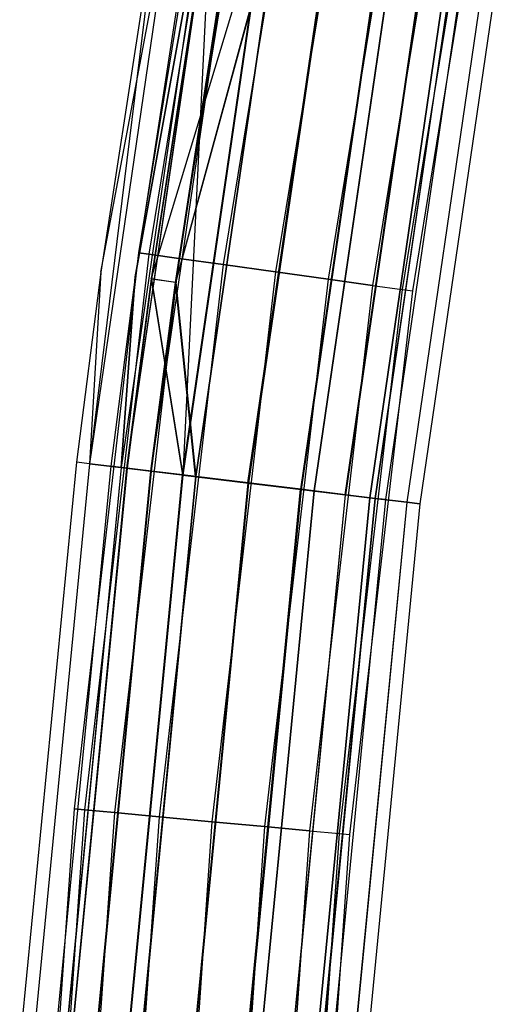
# Model space of a CAD drawing. Extents: x -176 to 176, y -176 to 176.
# Tile 63 of 208: x -175 to -168, y 13 to 28. Entities that reach past the tile are written whole.
import ezdxf

# ---------------------------------------------------------------- set-up
doc = ezdxf.new("R2010")
doc.units = 0
doc.header["$LTSCALE"] = 25.4
doc.layers.get('0').update_dxf_attribs({"linetype": 'CONTINUOUS'})

# ---------------------------------------------------------------- blocks, each defined once
blk = doc.blocks.new('BIURKOWA_B_STL')
at = {"color": 0}
for p, q in [((-172.02, 32.156, 408), (-173.322, 24.177, 408)), ((-172.02, 32.156, 408), (-173.322, 24.177, 408)), ((-172.02, 32.156, 197), (-173.322, 24.177, 197)), ((-172.02, 32.156, 197), (-173.322, 24.177, 197)), ((-171.871, 32.128, 408.765), (-173.171, 24.156, 408.765)), ((-171.871, 32.128, 408.765), (-173.171, 24.156, 408.765)), ((-171.871, 32.128, 407.235), (-173.171, 24.156, 407.235)), ((-171.871, 32.128, 407.235), (-173.171, 24.156, 407.235)), ((-171.871, 32.128, 197.765), (-173.171, 24.156, 197.765)), ((-171.871, 32.128, 197.765), (-173.171, 24.156, 197.765)), ((-171.871, 32.128, 196.235), (-173.171, 24.156, 196.235)), ((-171.871, 32.128, 196.235), (-173.171, 24.156, 196.235)), ((-171.444, 32.049, 409.414), (-172.742, 24.096, 409.414)), ((-171.444, 32.049, 409.414), (-172.742, 24.096, 409.414)), ((-171.444, 32.049, 406.586), (-172.742, 24.096, 406.586)), ((-171.444, 32.049, 406.586), (-172.742, 24.096, 406.586)), ((-171.444, 32.049, 198.414), (-172.742, 24.096, 198.414)), ((-171.444, 32.049, 198.414), (-172.742, 24.096, 198.414)), ((-171.444, 32.049, 195.586), (-172.742, 24.096, 195.586)), ((-171.444, 32.049, 195.586), (-172.742, 24.096, 195.586)), ((-170.807, 31.929, 409.848), (-172.099, 24.007, 409.848)), ((-170.807, 31.929, 409.848), (-172.099, 24.007, 409.848)), ((-170.807, 31.929, 406.152), (-172.099, 24.007, 406.152)), ((-170.807, 31.929, 406.152), (-172.099, 24.007, 406.152)), ((-170.807, 31.929, 198.848), (-172.099, 24.007, 198.848)), ((-170.807, 31.929, 198.848), (-172.099, 24.007, 198.848)), ((-170.807, 31.929, 195.152), (-172.099, 24.007, 195.152)), ((-170.807, 31.929, 195.152), (-172.099, 24.007, 195.152)), ((-170.054, 31.789, 410), (-171.341, 23.901, 410)), ((-170.054, 31.789, 410), (-171.341, 23.901, 410)), ((-170.054, 31.789, 406), (-171.341, 23.901, 406)), ((-170.054, 31.789, 406), (-171.341, 23.901, 406)), ((-170.054, 31.789, 199), (-171.341, 23.901, 199)), ((-170.054, 31.789, 199), (-171.341, 23.901, 199)), ((-170.054, 31.789, 195), (-171.341, 23.901, 195)), ((-170.054, 31.789, 195), (-171.341, 23.901, 195)), ((-169.302, 31.648, 409.848), (-170.583, 23.795, 409.848)), ((-169.302, 31.648, 409.848), (-170.583, 23.795, 409.848)), ((-169.302, 31.648, 406.152), (-170.583, 23.795, 406.152)), ((-169.302, 31.648, 406.152), (-170.583, 23.795, 406.152)), ((-169.302, 31.648, 198.848), (-170.583, 23.795, 198.848)), ((-169.302, 31.648, 198.848), (-170.583, 23.795, 198.848)), ((-169.302, 31.648, 195.152), (-170.583, 23.795, 195.152)), ((-169.302, 31.648, 195.152), (-170.583, 23.795, 195.152)), ((-168.664, 31.529, 409.414), (-169.94, 23.706, 409.414)), ((-168.664, 31.529, 409.414), (-169.94, 23.706, 409.414)), ((-168.664, 31.529, 406.586), (-169.94, 23.706, 406.586)), ((-168.664, 31.529, 406.586), (-169.94, 23.706, 406.586)), ((-168.664, 31.529, 198.414), (-169.94, 23.706, 198.414)), ((-168.664, 31.529, 198.414), (-169.94, 23.706, 198.414)), ((-168.664, 31.529, 195.586), (-169.94, 23.706, 195.586)), ((-168.664, 31.529, 195.586), (-169.94, 23.706, 195.586)), ((-168.238, 31.449, 408.765), (-169.511, 23.646, 408.765)), ((-168.238, 31.449, 408.765), (-169.511, 23.646, 408.765)), ((-168.238, 31.449, 407.235), (-169.511, 23.646, 407.235)), ((-168.238, 31.449, 407.235), (-169.511, 23.646, 407.235)), ((-168.238, 31.449, 197.765), (-169.511, 23.646, 197.765)), ((-168.238, 31.449, 197.765), (-169.511, 23.646, 197.765)), ((-168.238, 31.449, 196.235), (-169.511, 23.646, 196.235)), ((-168.238, 31.449, 196.235), (-169.511, 23.646, 196.235)), ((-169.36, 23.625, 408), (-168.088, 31.421, 408)), ((-169.36, 23.625, 408), (-168.088, 31.421, 408)), ((-169.36, 23.625, 197), (-168.088, 31.421, 197)), ((-169.36, 23.625, 197), (-168.088, 31.421, 197)), ((-172.808, 29.515, 196.044), (-174.032, 21.131, 196.044)), ((-172.808, 29.515, 196.044), (-174.032, 21.131, 196.044)), ((-172.995, 29.547, 408), (-174.031, 21.131, 408.957)), ((-172.995, 29.547, 408), (-174.031, 21.131, 408.957)), ((-172.807, 29.515, 408.957), (-174.031, 21.131, 408.957)), ((-172.807, 29.515, 408.957), (-174.031, 21.131, 408.957)), ((-172.995, 29.547, 408), (-173.865, 23.897, 408)), ((-172.995, 29.547, 197), (-173.865, 23.897, 197)), ((-172.995, 29.547, 408), (-173.865, 23.897, 408)), ((-172.995, 29.547, 197), (-173.865, 23.897, 197)), ((-173.865, 23.897, 197), (-172.808, 29.515, 196.044)), ((-173.865, 23.897, 197), (-172.808, 29.515, 196.044)), ((-172.352, 29.437, 196.235), (-173.573, 21.076, 196.235)), ((-172.352, 29.437, 196.235), (-173.573, 21.076, 196.235)), ((-172.352, 29.437, 408.765), (-173.573, 21.076, 408.765)), ((-172.352, 29.437, 408.765), (-173.573, 21.076, 408.765)), ((-172.502, 29.462, 197), (-173.37, 23.829, 197)), ((-172.502, 29.462, 408), (-173.37, 23.829, 408)), ((-172.502, 29.462, 197), (-173.37, 23.829, 197)), ((-172.502, 29.462, 408), (-173.37, 23.829, 408)), ((-172.352, 29.437, 196.235), (-173.37, 23.829, 197)), ((-172.352, 29.437, 196.235), (-173.37, 23.829, 197)), ((-173.37, 23.829, 408), (-172.352, 29.437, 408.765)), ((-173.37, 23.829, 408), (-172.352, 29.437, 408.765)), ((-172.274, 29.424, 195.233), (-173.494, 21.066, 195.233)), ((-172.274, 29.424, 195.233), (-173.494, 21.066, 195.233)), ((-172.273, 29.423, 409.768), (-173.494, 21.066, 409.768)), ((-172.273, 29.423, 409.768), (-173.494, 21.066, 409.768)), ((-171.925, 29.364, 195.587), (-173.143, 21.023, 195.587)), ((-171.925, 29.364, 195.587), (-173.143, 21.023, 195.587)), ((-171.925, 29.364, 409.414), (-173.143, 21.023, 409.414)), ((-171.925, 29.364, 409.414), (-173.143, 21.023, 409.414)), ((-172.273, 29.423, 406.232), (-173.14, 23.798, 406.232)), ((-172.273, 29.423, 406.232), (-173.14, 23.798, 406.232)), ((-173.14, 23.798, 406.232), (-171.474, 29.287, 405.69)), ((-173.14, 23.798, 406.232), (-171.474, 29.287, 405.69)), ((-172.268, 29.422, 198.773), (-173.134, 23.797, 198.773)), ((-172.268, 29.422, 198.773), (-173.134, 23.797, 198.773)), ((-172.79, 23.749, 406.586), (-171.925, 29.364, 406.586)), ((-172.79, 23.749, 406.586), (-171.925, 29.364, 406.586)), ((-171.919, 29.363, 198.42), (-172.784, 23.749, 198.42)), ((-171.919, 29.363, 198.42), (-172.784, 23.749, 198.42)), ((-171.475, 29.287, 194.691), (-172.69, 20.968, 194.691)), ((-171.475, 29.287, 194.691), (-172.69, 20.968, 194.691)), ((-171.474, 29.287, 405.69), (-172.688, 20.968, 405.69)), ((-171.474, 29.287, 405.69), (-172.688, 20.968, 405.69)), ((-171.474, 29.287, 410.31), (-172.688, 20.968, 410.31)), ((-171.474, 29.287, 410.31), (-172.688, 20.968, 410.31)), ((-172.268, 29.422, 198.773), (-172.682, 20.967, 199.312)), ((-172.268, 29.422, 198.773), (-172.682, 20.967, 199.312)), ((-171.467, 29.286, 199.312), (-172.682, 20.967, 199.312)), ((-171.467, 29.286, 199.312), (-172.682, 20.967, 199.312)), ((-171.285, 29.255, 406.152), (-172.79, 23.749, 406.586)), ((-171.285, 29.255, 406.152), (-172.79, 23.749, 406.586)), ((-172.784, 23.749, 198.42), (-171.278, 29.253, 198.851)), ((-172.784, 23.749, 198.42), (-171.278, 29.253, 198.851)), ((-171.287, 29.255, 195.153), (-172.5, 20.945, 195.153)), ((-171.287, 29.255, 195.153), (-172.5, 20.945, 195.153)), ((-171.285, 29.255, 409.848), (-172.498, 20.945, 409.848)), ((-171.285, 29.255, 409.848), (-172.498, 20.945, 409.848)), ((-171.285, 29.255, 406.152), (-172.498, 20.945, 406.152)), ((-171.285, 29.255, 406.152), (-172.498, 20.945, 406.152)), ((-171.278, 29.253, 198.851), (-172.492, 20.944, 198.851)), ((-171.278, 29.253, 198.851), (-172.492, 20.944, 198.851)), ((-170.533, 29.126, 194.5), (-171.741, 20.853, 194.5)), ((-170.533, 29.126, 194.5), (-171.741, 20.853, 194.5)), ((-171.741, 20.853, 195), (-170.533, 29.126, 195)), ((-171.741, 20.853, 195), (-170.533, 29.126, 195)), ((-170.531, 29.126, 405.5), (-171.739, 20.853, 405.5)), ((-170.531, 29.126, 405.5), (-171.739, 20.853, 405.5)), ((-170.531, 29.126, 410.5), (-171.739, 20.853, 410.5)), ((-170.531, 29.126, 410.5), (-171.739, 20.853, 410.5)), ((-170.531, 29.126, 410), (-171.739, 20.853, 410)), ((-170.531, 29.126, 410), (-171.739, 20.853, 410)), ((-170.531, 29.126, 406), (-171.739, 20.853, 406)), ((-170.531, 29.126, 406), (-171.739, 20.853, 406)), ((-170.524, 29.125, 199.5), (-171.732, 20.852, 199.5)), ((-170.524, 29.125, 199.5), (-171.732, 20.852, 199.5)), ((-170.524, 29.125, 199), (-171.732, 20.852, 199)), ((-170.524, 29.125, 199), (-171.732, 20.852, 199)), ((-169.779, 28.997, 195.151), (-170.981, 20.761, 195.151)), ((-169.779, 28.997, 195.151), (-170.981, 20.761, 195.151)), ((-170.979, 20.761, 409.848), (-169.776, 28.997, 409.848)), ((-169.776, 28.997, 406.152), (-170.979, 20.761, 406.152)), ((-169.776, 28.997, 406.152), (-170.979, 20.761, 406.152)), ((-170.979, 20.761, 409.848), (-169.776, 28.997, 409.848)), ((-169.771, 28.996, 198.845), (-170.973, 20.76, 198.845)), ((-169.771, 28.996, 198.845), (-170.973, 20.76, 198.845)), ((-169.59, 28.965, 194.689), (-170.791, 20.738, 194.689)), ((-169.59, 28.965, 194.689), (-170.791, 20.738, 194.689)), ((-169.588, 28.965, 405.69), (-170.789, 20.738, 405.69)), ((-169.588, 28.965, 405.69), (-170.789, 20.738, 405.69)), ((-169.588, 28.965, 410.31), (-170.789, 20.738, 410.31)), ((-169.588, 28.965, 410.31), (-170.789, 20.738, 410.31)), ((-169.582, 28.964, 199.307), (-170.783, 20.737, 199.307)), ((-169.582, 28.964, 199.307), (-170.783, 20.737, 199.307)), ((-169.139, 28.888, 195.583), (-170.337, 20.683, 195.583)), ((-169.139, 28.888, 195.583), (-170.337, 20.683, 195.583)), ((-170.335, 20.682, 406.586), (-169.137, 28.888, 406.586)), ((-169.137, 28.888, 409.414), (-170.335, 20.682, 409.414)), ((-170.335, 20.682, 406.586), (-169.137, 28.888, 406.586)), ((-169.137, 28.888, 409.414), (-170.335, 20.682, 409.414)), ((-169.133, 28.887, 198.41), (-170.331, 20.682, 198.41)), ((-169.133, 28.887, 198.41), (-170.331, 20.682, 198.41)), ((-168.79, 28.829, 195.23), (-169.986, 20.64, 195.23)), ((-168.79, 28.829, 195.23), (-169.986, 20.64, 195.23)), ((-168.788, 28.828, 406.232), (-169.984, 20.64, 406.232)), ((-168.788, 28.828, 406.232), (-169.984, 20.64, 406.232)), ((-168.788, 28.828, 409.768), (-169.984, 20.64, 409.768)), ((-168.788, 28.828, 409.768), (-169.984, 20.64, 409.768)), ((-168.784, 28.827, 198.764), (-169.98, 20.639, 198.764)), ((-168.784, 28.827, 198.764), (-169.98, 20.639, 198.764)), ((-168.711, 28.815, 196.231), (-169.906, 20.63, 196.231)), ((-168.711, 28.815, 196.231), (-169.906, 20.63, 196.231)), ((-168.709, 28.815, 408.765), (-169.904, 20.63, 408.765)), ((-168.709, 28.815, 407.235), (-169.904, 20.63, 407.235)), ((-168.709, 28.815, 408.765), (-169.904, 20.63, 408.765)), ((-168.709, 28.815, 407.235), (-169.904, 20.63, 407.235)), ((-169.902, 20.63, 197.761), (-168.707, 28.814, 197.761)), ((-169.902, 20.63, 197.761), (-168.707, 28.814, 197.761)), ((-168.559, 28.789, 196.996), (-169.753, 20.612, 196.996)), ((-168.559, 28.789, 196.996), (-169.753, 20.612, 196.996)), ((-168.559, 28.789, 408), (-169.753, 20.612, 408)), ((-168.559, 28.789, 408), (-169.753, 20.612, 408)), ((-168.255, 28.737, 196.04), (-169.447, 20.575, 196.04)), ((-168.255, 28.737, 196.04), (-169.447, 20.575, 196.04)), ((-168.254, 28.737, 407.043), (-169.446, 20.574, 407.043)), ((-168.254, 28.737, 407.043), (-169.446, 20.574, 407.043)), ((-168.254, 28.737, 408.957), (-169.446, 20.574, 408.957)), ((-168.254, 28.737, 408.957), (-169.446, 20.574, 408.957)), ((-168.252, 28.737, 197.952), (-169.444, 20.574, 197.952)), ((-168.252, 28.737, 197.952), (-169.444, 20.574, 197.952)), ((-168.066, 28.705, 408), (-169.257, 20.552, 408)), ((-168.066, 28.705, 408), (-169.257, 20.552, 408)), ((-168.066, 28.705, 196.996), (-169.257, 20.552, 196.996)), ((-168.066, 28.705, 196.996), (-169.257, 20.552, 196.996)), ((-173.322, 24.177, 408), (-174.253, 16.147, 408)), ((-173.322, 24.177, 408), (-174.253, 16.147, 408)), ((-173.322, 24.177, 197), (-174.253, 16.147, 197)), ((-173.322, 24.177, 197), (-174.253, 16.147, 197)), ((-173.322, 24.177, 408), (-173.171, 24.156, 408.765)), ((-173.322, 24.177, 408), (-173.171, 24.156, 408.765)), ((-173.171, 24.156, 407.235), (-173.322, 24.177, 408)), ((-173.171, 24.156, 407.235), (-173.322, 24.177, 408)), ((-173.322, 24.177, 197), (-173.171, 24.156, 197.765)), ((-173.322, 24.177, 197), (-173.171, 24.156, 197.765)), ((-173.171, 24.156, 196.235), (-173.322, 24.177, 197)), ((-173.171, 24.156, 196.235), (-173.322, 24.177, 197)), ((-173.171, 24.156, 408.765), (-174.102, 16.133, 408.765)), ((-173.171, 24.156, 408.765), (-174.102, 16.133, 408.765)), ((-173.171, 24.156, 407.235), (-174.102, 16.133, 407.235)), ((-173.171, 24.156, 407.235), (-174.102, 16.133, 407.235)), ((-173.171, 24.156, 197.765), (-174.102, 16.133, 197.765)), ((-173.171, 24.156, 197.765), (-174.102, 16.133, 197.765)), ((-173.171, 24.156, 196.235), (-174.102, 16.133, 196.235)), ((-173.171, 24.156, 196.235), (-174.102, 16.133, 196.235)), ((-172.742, 24.096, 409.414), (-173.67, 16.093, 409.414)), ((-172.742, 24.096, 409.414), (-173.67, 16.093, 409.414)), ((-172.742, 24.096, 406.586), (-173.67, 16.093, 406.586)), ((-172.742, 24.096, 406.586), (-173.67, 16.093, 406.586)), ((-172.742, 24.096, 198.414), (-173.67, 16.093, 198.414)), ((-172.742, 24.096, 198.414), (-173.67, 16.093, 198.414)), ((-172.742, 24.096, 195.586), (-173.67, 16.093, 195.586)), ((-172.742, 24.096, 195.586), (-173.67, 16.093, 195.586)), ((-173.171, 24.156, 408.765), (-172.742, 24.096, 409.414)), ((-173.171, 24.156, 408.765), (-172.742, 24.096, 409.414)), ((-172.742, 24.096, 406.586), (-173.171, 24.156, 407.235)), ((-172.742, 24.096, 406.586), (-173.171, 24.156, 407.235)), ((-173.171, 24.156, 197.765), (-172.742, 24.096, 198.414)), ((-173.171, 24.156, 197.765), (-172.742, 24.096, 198.414)), ((-172.742, 24.096, 195.586), (-173.171, 24.156, 196.235)), ((-172.742, 24.096, 195.586), (-173.171, 24.156, 196.235)), ((-172.742, 24.096, 409.414), (-172.099, 24.007, 409.848)), ((-172.742, 24.096, 409.414), (-172.099, 24.007, 409.848)), ((-172.099, 24.007, 406.152), (-172.742, 24.096, 406.586)), ((-172.099, 24.007, 406.152), (-172.742, 24.096, 406.586)), ((-172.742, 24.096, 198.414), (-172.099, 24.007, 198.848)), ((-172.742, 24.096, 198.414), (-172.099, 24.007, 198.848)), ((-172.099, 24.007, 195.152), (-172.742, 24.096, 195.586)), ((-172.099, 24.007, 195.152), (-172.742, 24.096, 195.586)), ((-173.865, 23.897, 408), (-174.22, 21.154, 408)), ((-173.865, 23.897, 197), (-174.22, 21.154, 197)), ((-173.865, 23.897, 408), (-174.22, 21.154, 408)), ((-173.865, 23.897, 197), (-174.22, 21.154, 197)), ((-173.865, 23.897, 197), (-174.032, 21.131, 196.044)), ((-173.865, 23.897, 197), (-174.032, 21.131, 196.044)), ((-173.865, 23.897, 408), (-174.031, 21.131, 408.957)), ((-173.865, 23.897, 408), (-174.031, 21.131, 408.957)), ((-173.865, 23.897, 197), (-173.865, 23.897, 408)), ((-173.865, 23.897, 197), (-173.865, 23.897, 408)), ((-172.099, 24.007, 409.848), (-173.024, 16.033, 409.848)), ((-172.099, 24.007, 409.848), (-173.024, 16.033, 409.848)), ((-172.099, 24.007, 406.152), (-173.024, 16.033, 406.152)), ((-172.099, 24.007, 406.152), (-173.024, 16.033, 406.152)), ((-172.099, 24.007, 198.848), (-173.024, 16.033, 198.848)), ((-172.099, 24.007, 198.848), (-173.024, 16.033, 198.848)), ((-172.099, 24.007, 195.152), (-173.024, 16.033, 195.152)), ((-172.099, 24.007, 195.152), (-173.024, 16.033, 195.152)), ((-171.341, 23.901, 410), (-172.262, 15.962, 410)), ((-171.341, 23.901, 410), (-172.262, 15.962, 410)), ((-171.341, 23.901, 406), (-172.262, 15.962, 406)), ((-171.341, 23.901, 406), (-172.262, 15.962, 406)), ((-171.341, 23.901, 199), (-172.262, 15.962, 199)), ((-171.341, 23.901, 199), (-172.262, 15.962, 199)), ((-171.341, 23.901, 195), (-172.262, 15.962, 195)), ((-171.341, 23.901, 195), (-172.262, 15.962, 195)), ((-172.099, 24.007, 409.848), (-171.341, 23.901, 410)), ((-172.099, 24.007, 409.848), (-171.341, 23.901, 410)), ((-171.341, 23.901, 406), (-172.099, 24.007, 406.152)), ((-171.341, 23.901, 406), (-172.099, 24.007, 406.152)), ((-172.099, 24.007, 198.848), (-171.341, 23.901, 199)), ((-172.099, 24.007, 198.848), (-171.341, 23.901, 199)), ((-171.341, 23.901, 195), (-172.099, 24.007, 195.152)), ((-171.341, 23.901, 195), (-172.099, 24.007, 195.152)), ((-171.341, 23.901, 410), (-170.583, 23.795, 409.848)), ((-171.341, 23.901, 410), (-170.583, 23.795, 409.848)), ((-170.583, 23.795, 406.152), (-171.341, 23.901, 406)), ((-170.583, 23.795, 406.152), (-171.341, 23.901, 406)), ((-171.341, 23.901, 199), (-170.583, 23.795, 198.848)), ((-171.341, 23.901, 199), (-170.583, 23.795, 198.848)), ((-170.583, 23.795, 195.152), (-171.341, 23.901, 195)), ((-170.583, 23.795, 195.152), (-171.341, 23.901, 195)), ((-173.37, 23.829, 197), (-173.724, 21.094, 197)), ((-173.37, 23.829, 408), (-173.724, 21.094, 408)), ((-173.37, 23.829, 197), (-173.724, 21.094, 197)), ((-173.37, 23.829, 408), (-173.724, 21.094, 408)), ((-173.573, 21.076, 196.235), (-173.37, 23.829, 197)), ((-173.573, 21.076, 196.235), (-173.37, 23.829, 197)), ((-173.37, 23.829, 408), (-173.573, 21.076, 408.765)), ((-173.37, 23.829, 408), (-173.573, 21.076, 408.765)), ((-173.14, 23.798, 406.232), (-173.494, 21.066, 406.232)), ((-173.14, 23.798, 406.232), (-173.494, 21.066, 406.232)), ((-173.134, 23.797, 198.773), (-173.488, 21.065, 198.773)), ((-173.134, 23.797, 198.773), (-173.488, 21.065, 198.773)), ((-173.37, 23.829, 408), (-173.37, 23.829, 197)), ((-173.37, 23.829, 408), (-173.37, 23.829, 197)), ((-173.143, 21.023, 406.586), (-172.79, 23.749, 406.586)), ((-173.143, 21.023, 406.586), (-172.79, 23.749, 406.586)), ((-172.79, 23.749, 406.586), (-173.14, 23.798, 406.232)), ((-172.79, 23.749, 406.586), (-173.14, 23.798, 406.232)), ((-173.14, 23.798, 406.232), (-172.688, 20.968, 405.69)), ((-173.14, 23.798, 406.232), (-172.688, 20.968, 405.69)), ((-172.784, 23.749, 198.42), (-173.137, 21.023, 198.42)), ((-172.784, 23.749, 198.42), (-173.137, 21.023, 198.42)), ((-173.134, 23.797, 198.773), (-172.682, 20.967, 199.312)), ((-173.134, 23.797, 198.773), (-172.682, 20.967, 199.312)), ((-172.784, 23.749, 198.42), (-173.134, 23.797, 198.773)), ((-172.784, 23.749, 198.42), (-173.134, 23.797, 198.773)), ((-172.498, 20.945, 406.152), (-172.79, 23.749, 406.586)), ((-172.498, 20.945, 406.152), (-172.79, 23.749, 406.586)), ((-172.784, 23.749, 198.42), (-172.492, 20.944, 198.851)), ((-172.784, 23.749, 198.42), (-172.492, 20.944, 198.851)), ((-170.583, 23.795, 409.848), (-171.5, 15.892, 409.848)), ((-170.583, 23.795, 409.848), (-171.5, 15.892, 409.848)), ((-170.583, 23.795, 406.152), (-171.5, 15.892, 406.152)), ((-170.583, 23.795, 406.152), (-171.5, 15.892, 406.152)), ((-170.583, 23.795, 198.848), (-171.5, 15.892, 198.848)), ((-170.583, 23.795, 198.848), (-171.5, 15.892, 198.848)), ((-170.583, 23.795, 195.152), (-171.5, 15.892, 195.152)), ((-170.583, 23.795, 195.152), (-171.5, 15.892, 195.152)), ((-170.583, 23.795, 409.848), (-169.94, 23.706, 409.414)), ((-170.583, 23.795, 409.848), (-169.94, 23.706, 409.414)), ((-169.94, 23.706, 406.586), (-170.583, 23.795, 406.152)), ((-169.94, 23.706, 406.586), (-170.583, 23.795, 406.152)), ((-170.583, 23.795, 198.848), (-169.94, 23.706, 198.414)), ((-170.583, 23.795, 198.848), (-169.94, 23.706, 198.414)), ((-169.94, 23.706, 195.586), (-170.583, 23.795, 195.152)), ((-169.94, 23.706, 195.586), (-170.583, 23.795, 195.152)), ((-169.94, 23.706, 409.414), (-170.854, 15.832, 409.414)), ((-169.94, 23.706, 409.414), (-170.854, 15.832, 409.414)), ((-169.94, 23.706, 406.586), (-170.854, 15.832, 406.586)), ((-169.94, 23.706, 406.586), (-170.854, 15.832, 406.586)), ((-169.94, 23.706, 198.414), (-170.854, 15.832, 198.414)), ((-169.94, 23.706, 198.414), (-170.854, 15.832, 198.414)), ((-169.94, 23.706, 195.586), (-170.854, 15.832, 195.586)), ((-169.94, 23.706, 195.586), (-170.854, 15.832, 195.586)), ((-169.511, 23.646, 408.765), (-170.422, 15.792, 408.765)), ((-169.511, 23.646, 408.765), (-170.422, 15.792, 408.765)), ((-169.511, 23.646, 407.235), (-170.422, 15.792, 407.235)), ((-169.511, 23.646, 407.235), (-170.422, 15.792, 407.235)), ((-169.511, 23.646, 197.765), (-170.422, 15.792, 197.765)), ((-169.511, 23.646, 197.765), (-170.422, 15.792, 197.765)), ((-169.511, 23.646, 196.235), (-170.422, 15.792, 196.235)), ((-169.511, 23.646, 196.235), (-170.422, 15.792, 196.235)), ((-170.271, 15.778, 408), (-169.36, 23.625, 408)), ((-170.271, 15.778, 408), (-169.36, 23.625, 408)), ((-170.271, 15.778, 197), (-169.36, 23.625, 197)), ((-170.271, 15.778, 197), (-169.36, 23.625, 197)), ((-169.94, 23.706, 409.414), (-169.511, 23.646, 408.765)), ((-169.94, 23.706, 409.414), (-169.511, 23.646, 408.765)), ((-169.94, 23.706, 406.586), (-169.511, 23.646, 407.235)), ((-169.94, 23.706, 406.586), (-169.511, 23.646, 407.235)), ((-169.94, 23.706, 198.414), (-169.511, 23.646, 197.765)), ((-169.94, 23.706, 198.414), (-169.511, 23.646, 197.765)), ((-169.94, 23.706, 195.586), (-169.511, 23.646, 196.235)), ((-169.94, 23.706, 195.586), (-169.511, 23.646, 196.235)), ((-169.511, 23.646, 408.765), (-169.36, 23.625, 408)), ((-169.511, 23.646, 408.765), (-169.36, 23.625, 408)), ((-169.511, 23.646, 407.235), (-169.36, 23.625, 408)), ((-169.511, 23.646, 407.235), (-169.36, 23.625, 408)), ((-169.511, 23.646, 197.765), (-169.36, 23.625, 197)), ((-169.511, 23.646, 197.765), (-169.36, 23.625, 197)), ((-169.511, 23.646, 196.235), (-169.36, 23.625, 197)), ((-169.511, 23.646, 196.235), (-169.36, 23.625, 197)), ((-174.22, 21.154, 408), (-175.039, 12.712, 408)), ((-174.22, 21.154, 197), (-175.039, 12.712, 197)), ((-174.22, 21.154, 408), (-175.039, 12.712, 408)), ((-174.22, 21.154, 197), (-175.039, 12.712, 197)), ((-174.031, 21.131, 408.957), (-174.849, 12.699, 408.957)), ((-174.031, 21.131, 408.957), (-174.849, 12.699, 408.957)), ((-174.032, 21.131, 196.044), (-174.849, 12.699, 196.044)), ((-174.032, 21.131, 196.044), (-174.849, 12.699, 196.044)), ((-173.724, 21.094, 197), (-174.54, 12.676, 197)), ((-173.724, 21.094, 408), (-174.54, 12.676, 408)), ((-173.724, 21.094, 197), (-174.54, 12.676, 197)), ((-173.724, 21.094, 408), (-174.54, 12.676, 408)), ((-173.573, 21.076, 196.235), (-174.389, 12.665, 196.235)), ((-173.573, 21.076, 196.235), (-174.389, 12.665, 196.235)), ((-173.573, 21.076, 408.765), (-174.388, 12.665, 408.765)), ((-173.573, 21.076, 408.765), (-174.388, 12.665, 408.765)), ((-173.494, 21.066, 406.232), (-174.309, 12.659, 406.232)), ((-173.494, 21.066, 406.232), (-174.309, 12.659, 406.232)), ((-173.494, 21.066, 409.768), (-174.309, 12.659, 409.768)), ((-173.494, 21.066, 409.768), (-174.309, 12.659, 409.768)), ((-173.494, 21.066, 195.233), (-174.309, 12.659, 195.233)), ((-173.494, 21.066, 195.233), (-174.309, 12.659, 195.233)), ((-173.488, 21.065, 198.773), (-174.303, 12.659, 198.773)), ((-173.488, 21.065, 198.773), (-174.303, 12.659, 198.773)), ((-174.031, 21.131, 408.957), (-174.22, 21.154, 408)), ((-174.031, 21.131, 408.957), (-174.22, 21.154, 408)), ((-174.22, 21.154, 197), (-174.22, 21.154, 408)), ((-174.22, 21.154, 197), (-174.22, 21.154, 408)), ((-174.032, 21.131, 196.044), (-174.22, 21.154, 197)), ((-174.032, 21.131, 196.044), (-174.22, 21.154, 197)), ((-173.494, 21.066, 195.233), (-174.032, 21.131, 196.044)), ((-173.494, 21.066, 195.233), (-174.032, 21.131, 196.044)), ((-174.031, 21.131, 408.957), (-173.494, 21.066, 409.768)), ((-174.031, 21.131, 408.957), (-173.494, 21.066, 409.768)), ((-173.573, 21.076, 196.235), (-173.724, 21.094, 197)), ((-173.573, 21.076, 196.235), (-173.724, 21.094, 197)), ((-173.724, 21.094, 408), (-173.724, 21.094, 197)), ((-173.724, 21.094, 408), (-173.724, 21.094, 197)), ((-173.724, 21.094, 408), (-173.573, 21.076, 408.765)), ((-173.724, 21.094, 408), (-173.573, 21.076, 408.765)), ((-173.143, 21.023, 195.587), (-173.573, 21.076, 196.235)), ((-173.143, 21.023, 195.587), (-173.573, 21.076, 196.235)), ((-173.573, 21.076, 408.765), (-173.143, 21.023, 409.414)), ((-173.573, 21.076, 408.765), (-173.143, 21.023, 409.414)), ((-173.143, 21.023, 406.586), (-173.494, 21.066, 406.232)), ((-173.143, 21.023, 406.586), (-173.494, 21.066, 406.232)), ((-172.688, 20.968, 405.69), (-173.494, 21.066, 406.232)), ((-173.494, 21.066, 409.768), (-172.688, 20.968, 410.31)), ((-172.688, 20.968, 405.69), (-173.494, 21.066, 406.232)), ((-173.494, 21.066, 409.768), (-172.688, 20.968, 410.31)), ((-172.69, 20.968, 194.691), (-173.494, 21.066, 195.233)), ((-172.69, 20.968, 194.691), (-173.494, 21.066, 195.233)), ((-172.682, 20.967, 199.312), (-173.488, 21.065, 198.773)), ((-172.682, 20.967, 199.312), (-173.488, 21.065, 198.773)), ((-173.137, 21.023, 198.42), (-173.488, 21.065, 198.773)), ((-173.137, 21.023, 198.42), (-173.488, 21.065, 198.773)), ((-173.143, 21.023, 195.587), (-173.957, 12.634, 195.587)), ((-173.143, 21.023, 195.587), (-173.957, 12.634, 195.587)), ((-173.956, 12.634, 406.586), (-173.143, 21.023, 406.586)), ((-173.143, 21.023, 409.414), (-173.956, 12.634, 409.414)), ((-173.143, 21.023, 409.414), (-173.956, 12.634, 409.414)), ((-173.956, 12.634, 406.586), (-173.143, 21.023, 406.586)), ((-173.137, 21.023, 198.42), (-173.951, 12.633, 198.42)), ((-173.137, 21.023, 198.42), (-173.951, 12.633, 198.42)), ((-172.69, 20.968, 194.691), (-173.501, 12.601, 194.691)), ((-172.69, 20.968, 194.691), (-173.501, 12.601, 194.691)), ((-172.688, 20.968, 405.69), (-173.5, 12.601, 405.69)), ((-172.688, 20.968, 405.69), (-173.5, 12.601, 405.69)), ((-172.688, 20.968, 410.31), (-173.5, 12.601, 410.31)), ((-172.688, 20.968, 410.31), (-173.5, 12.601, 410.31)), ((-172.682, 20.967, 199.312), (-173.493, 12.6, 199.312)), ((-172.682, 20.967, 199.312), (-173.493, 12.6, 199.312)), ((-172.5, 20.945, 195.153), (-173.31, 12.587, 195.153)), ((-172.5, 20.945, 195.153), (-173.31, 12.587, 195.153)), ((-172.498, 20.945, 409.848), (-173.309, 12.587, 409.848)), ((-172.498, 20.945, 409.848), (-173.309, 12.587, 409.848)), ((-172.498, 20.945, 406.152), (-173.309, 12.587, 406.152)), ((-172.498, 20.945, 406.152), (-173.309, 12.587, 406.152)), ((-172.492, 20.944, 198.851), (-173.302, 12.586, 198.851)), ((-172.492, 20.944, 198.851), (-173.302, 12.586, 198.851)), ((-172.5, 20.945, 195.153), (-173.143, 21.023, 195.587)), ((-172.5, 20.945, 195.153), (-173.143, 21.023, 195.587)), ((-173.143, 21.023, 409.414), (-172.498, 20.945, 409.848)), ((-173.143, 21.023, 409.414), (-172.498, 20.945, 409.848)), ((-172.498, 20.945, 406.152), (-173.143, 21.023, 406.586)), ((-172.498, 20.945, 406.152), (-173.143, 21.023, 406.586)), ((-173.137, 21.023, 198.42), (-172.492, 20.944, 198.851)), ((-173.137, 21.023, 198.42), (-172.492, 20.944, 198.851)), ((-171.741, 20.853, 194.5), (-172.69, 20.968, 194.691)), ((-171.741, 20.853, 194.5), (-172.69, 20.968, 194.691)), ((-171.739, 20.853, 405.5), (-172.688, 20.968, 405.69)), ((-172.688, 20.968, 410.31), (-171.739, 20.853, 410.5)), ((-171.739, 20.853, 405.5), (-172.688, 20.968, 405.69)), ((-172.688, 20.968, 410.31), (-171.739, 20.853, 410.5)), ((-172.682, 20.967, 199.312), (-171.732, 20.852, 199.5)), ((-172.682, 20.967, 199.312), (-171.732, 20.852, 199.5)), ((-171.741, 20.853, 195), (-172.5, 20.945, 195.153)), ((-171.741, 20.853, 195), (-172.5, 20.945, 195.153)), ((-172.498, 20.945, 409.848), (-171.739, 20.853, 410)), ((-172.498, 20.945, 409.848), (-171.739, 20.853, 410)), ((-171.739, 20.853, 406), (-172.498, 20.945, 406.152)), ((-171.739, 20.853, 406), (-172.498, 20.945, 406.152)), ((-172.492, 20.944, 198.851), (-171.732, 20.852, 199)), ((-172.492, 20.944, 198.851), (-171.732, 20.852, 199)), ((-171.741, 20.853, 194.5), (-172.548, 12.531, 194.5)), ((-171.741, 20.853, 194.5), (-172.548, 12.531, 194.5)), ((-171.741, 20.853, 195), (-172.548, 12.531, 195)), ((-171.741, 20.853, 195), (-172.548, 12.531, 195)), ((-171.739, 20.853, 405.5), (-172.546, 12.531, 405.5)), ((-171.739, 20.853, 405.5), (-172.546, 12.531, 405.5)), ((-171.739, 20.853, 410.5), (-172.546, 12.531, 410.5)), ((-171.739, 20.853, 410.5), (-172.546, 12.531, 410.5)), ((-172.546, 12.531, 410), (-171.739, 20.853, 410)), ((-171.739, 20.853, 406), (-172.546, 12.531, 406)), ((-171.739, 20.853, 406), (-172.546, 12.531, 406)), ((-172.546, 12.531, 410), (-171.739, 20.853, 410)), ((-171.732, 20.852, 199.5), (-172.539, 12.531, 199.5)), ((-171.732, 20.852, 199.5), (-172.539, 12.531, 199.5)), ((-171.732, 20.852, 199), (-172.539, 12.531, 199)), ((-171.732, 20.852, 199), (-172.539, 12.531, 199)), ((-171.785, 12.476, 195.151), (-170.981, 20.761, 195.151)), ((-171.785, 12.476, 195.151), (-170.981, 20.761, 195.151)), ((-170.979, 20.761, 406.152), (-171.782, 12.476, 406.152)), ((-170.979, 20.761, 409.848), (-171.782, 12.476, 409.848)), ((-170.979, 20.761, 406.152), (-171.782, 12.476, 406.152)), ((-170.979, 20.761, 409.848), (-171.782, 12.476, 409.848)), ((-170.973, 20.76, 198.845), (-171.777, 12.475, 198.845)), ((-170.973, 20.76, 198.845), (-171.777, 12.475, 198.845)), ((-170.791, 20.738, 194.689), (-171.741, 20.853, 194.5)), ((-170.791, 20.738, 194.689), (-171.741, 20.853, 194.5)), ((-171.741, 20.853, 195), (-170.981, 20.761, 195.151)), ((-171.741, 20.853, 195), (-170.981, 20.761, 195.151)), ((-170.789, 20.738, 405.69), (-171.739, 20.853, 405.5)), ((-171.739, 20.853, 410.5), (-170.789, 20.738, 410.31)), ((-170.789, 20.738, 405.69), (-171.739, 20.853, 405.5)), ((-171.739, 20.853, 410.5), (-170.789, 20.738, 410.31)), ((-170.979, 20.761, 409.848), (-171.739, 20.853, 410)), ((-170.979, 20.761, 406.152), (-171.739, 20.853, 406)), ((-170.979, 20.761, 406.152), (-171.739, 20.853, 406)), ((-170.979, 20.761, 409.848), (-171.739, 20.853, 410)), ((-171.732, 20.852, 199.5), (-170.783, 20.737, 199.307)), ((-171.732, 20.852, 199.5), (-170.783, 20.737, 199.307)), ((-171.732, 20.852, 199), (-170.973, 20.76, 198.845)), ((-171.732, 20.852, 199), (-170.973, 20.76, 198.845)), ((-170.337, 20.683, 195.583), (-170.981, 20.761, 195.151)), ((-170.337, 20.683, 195.583), (-170.981, 20.761, 195.151)), ((-170.335, 20.682, 406.586), (-170.979, 20.761, 406.152)), ((-170.335, 20.682, 406.586), (-170.979, 20.761, 406.152)), ((-170.979, 20.761, 409.848), (-170.335, 20.682, 409.414)), ((-170.979, 20.761, 409.848), (-170.335, 20.682, 409.414)), ((-170.973, 20.76, 198.845), (-170.331, 20.682, 198.41)), ((-170.973, 20.76, 198.845), (-170.331, 20.682, 198.41)), ((-170.791, 20.738, 194.689), (-171.594, 12.462, 194.689)), ((-170.791, 20.738, 194.689), (-171.594, 12.462, 194.689)), ((-170.789, 20.738, 405.69), (-171.591, 12.462, 405.69)), ((-170.789, 20.738, 405.69), (-171.591, 12.462, 405.69)), ((-170.789, 20.738, 410.31), (-171.591, 12.462, 410.31)), ((-170.789, 20.738, 410.31), (-171.591, 12.462, 410.31)), ((-170.783, 20.737, 199.307), (-171.586, 12.462, 199.307)), ((-170.783, 20.737, 199.307), (-171.586, 12.462, 199.307)), ((-170.337, 20.683, 195.583), (-171.137, 12.429, 195.583)), ((-170.337, 20.683, 195.583), (-171.137, 12.429, 195.583)), ((-170.335, 20.682, 406.586), (-171.135, 12.429, 406.586)), ((-170.335, 20.682, 406.586), (-171.135, 12.429, 406.586)), ((-170.335, 20.682, 409.414), (-171.135, 12.429, 409.414)), ((-170.335, 20.682, 409.414), (-171.135, 12.429, 409.414)), ((-171.131, 12.428, 198.41), (-170.331, 20.682, 198.41)), ((-171.131, 12.428, 198.41), (-170.331, 20.682, 198.41)), ((-169.986, 20.64, 195.23), (-170.791, 20.738, 194.689)), ((-169.986, 20.64, 195.23), (-170.791, 20.738, 194.689)), ((-169.984, 20.64, 406.232), (-170.789, 20.738, 405.69)), ((-170.789, 20.738, 410.31), (-169.984, 20.64, 409.768)), ((-169.984, 20.64, 406.232), (-170.789, 20.738, 405.69)), ((-170.789, 20.738, 410.31), (-169.984, 20.64, 409.768)), ((-169.986, 20.64, 195.23), (-170.785, 12.403, 195.23)), ((-169.986, 20.64, 195.23), (-170.785, 12.403, 195.23)), ((-170.783, 20.737, 199.307), (-169.98, 20.639, 198.764)), ((-170.783, 20.737, 199.307), (-169.98, 20.639, 198.764)), ((-169.984, 20.64, 406.232), (-170.782, 12.403, 406.232)), ((-169.984, 20.64, 406.232), (-170.782, 12.403, 406.232)), ((-169.984, 20.64, 409.768), (-170.782, 12.403, 409.768)), ((-169.984, 20.64, 409.768), (-170.782, 12.403, 409.768)), ((-169.98, 20.639, 198.764), (-170.778, 12.403, 198.764)), ((-169.98, 20.639, 198.764), (-170.778, 12.403, 198.764)), ((-169.906, 20.63, 196.231), (-170.704, 12.397, 196.231)), ((-169.906, 20.63, 196.231), (-170.704, 12.397, 196.231)), ((-170.703, 12.397, 407.235), (-169.904, 20.63, 407.235)), ((-169.904, 20.63, 408.765), (-170.703, 12.397, 408.765)), ((-169.904, 20.63, 408.765), (-170.703, 12.397, 408.765)), ((-170.703, 12.397, 407.235), (-169.904, 20.63, 407.235)), ((-169.902, 20.63, 197.761), (-170.701, 12.397, 197.761)), ((-169.902, 20.63, 197.761), (-170.701, 12.397, 197.761)), ((-169.906, 20.63, 196.231), (-170.337, 20.683, 195.583)), ((-169.906, 20.63, 196.231), (-170.337, 20.683, 195.583)), ((-170.335, 20.682, 406.586), (-169.904, 20.63, 407.235)), ((-170.335, 20.682, 409.414), (-169.904, 20.63, 408.765)), ((-170.335, 20.682, 409.414), (-169.904, 20.63, 408.765)), ((-170.335, 20.682, 406.586), (-169.904, 20.63, 407.235)), ((-169.902, 20.63, 197.761), (-170.331, 20.682, 198.41)), ((-169.902, 20.63, 197.761), (-170.331, 20.682, 198.41)), ((-169.447, 20.575, 196.04), (-169.986, 20.64, 195.23)), ((-169.447, 20.575, 196.04), (-169.986, 20.64, 195.23)), ((-169.446, 20.574, 407.043), (-169.984, 20.64, 406.232)), ((-169.984, 20.64, 409.768), (-169.446, 20.574, 408.957)), ((-169.446, 20.574, 407.043), (-169.984, 20.64, 406.232)), ((-169.984, 20.64, 409.768), (-169.446, 20.574, 408.957)), ((-169.98, 20.639, 198.764), (-169.444, 20.574, 197.952)), ((-169.98, 20.639, 198.764), (-169.444, 20.574, 197.952)), ((-169.753, 20.612, 196.996), (-169.906, 20.63, 196.231)), ((-169.753, 20.612, 196.996), (-169.906, 20.63, 196.231)), ((-169.904, 20.63, 408.765), (-169.753, 20.612, 408)), ((-169.904, 20.63, 408.765), (-169.753, 20.612, 408)), ((-169.753, 20.612, 408), (-169.904, 20.63, 407.235)), ((-169.753, 20.612, 408), (-169.904, 20.63, 407.235)), ((-169.902, 20.63, 197.761), (-169.753, 20.612, 196.996)), ((-169.902, 20.63, 197.761), (-169.753, 20.612, 196.996)), ((-169.753, 20.612, 196.996), (-170.551, 12.386, 196.996)), ((-169.753, 20.612, 196.996), (-170.551, 12.386, 196.996)), ((-169.753, 20.612, 408), (-170.551, 12.386, 408)), ((-169.753, 20.612, 408), (-170.551, 12.386, 408)), ((-169.447, 20.575, 196.04), (-170.243, 12.364, 196.04)), ((-169.447, 20.575, 196.04), (-170.243, 12.364, 196.04)), ((-169.446, 20.574, 407.043), (-170.242, 12.364, 407.043)), ((-169.446, 20.574, 407.043), (-170.242, 12.364, 407.043)), ((-169.446, 20.574, 408.957), (-170.242, 12.364, 408.957)), ((-169.446, 20.574, 408.957), (-170.242, 12.364, 408.957)), ((-169.444, 20.574, 197.952), (-170.24, 12.364, 197.952)), ((-169.444, 20.574, 197.952), (-170.24, 12.364, 197.952)), ((-169.257, 20.552, 408), (-170.052, 12.35, 408)), ((-169.257, 20.552, 408), (-170.052, 12.35, 408)), ((-169.257, 20.552, 196.996), (-170.052, 12.35, 196.996)), ((-169.257, 20.552, 196.996), (-170.052, 12.35, 196.996)), ((-169.257, 20.552, 196.996), (-169.447, 20.575, 196.04)), ((-169.257, 20.552, 196.996), (-169.447, 20.575, 196.04)), ((-169.257, 20.552, 408), (-169.446, 20.574, 407.043)), ((-169.446, 20.574, 408.957), (-169.257, 20.552, 408)), ((-169.257, 20.552, 408), (-169.446, 20.574, 407.043)), ((-169.446, 20.574, 408.957), (-169.257, 20.552, 408)), ((-169.444, 20.574, 197.952), (-169.257, 20.552, 196.996)), ((-169.444, 20.574, 197.952), (-169.257, 20.552, 196.996)), ((-174.253, 16.147, 408), (-174.813, 8.082, 408)), ((-174.253, 16.147, 408), (-174.813, 8.082, 408)), ((-174.253, 16.147, 197), (-174.813, 8.082, 197)), ((-174.253, 16.147, 197), (-174.813, 8.082, 197)), ((-174.102, 16.133, 408.765), (-174.661, 8.075, 408.765)), ((-174.102, 16.133, 408.765), (-174.661, 8.075, 408.765)), ((-174.102, 16.133, 407.235), (-174.661, 8.075, 407.235)), ((-174.102, 16.133, 407.235), (-174.661, 8.075, 407.235)), ((-174.102, 16.133, 197.765), (-174.661, 8.075, 197.765)), ((-174.102, 16.133, 197.765), (-174.661, 8.075, 197.765)), ((-174.102, 16.133, 196.235), (-174.661, 8.075, 196.235)), ((-174.102, 16.133, 196.235), (-174.661, 8.075, 196.235)), ((-174.253, 16.147, 408), (-174.102, 16.133, 408.765)), ((-174.253, 16.147, 408), (-174.102, 16.133, 408.765)), ((-174.102, 16.133, 407.235), (-174.253, 16.147, 408)), ((-174.102, 16.133, 407.235), (-174.253, 16.147, 408)), ((-174.253, 16.147, 197), (-174.102, 16.133, 197.765)), ((-174.253, 16.147, 197), (-174.102, 16.133, 197.765)), ((-174.102, 16.133, 196.235), (-174.253, 16.147, 197)), ((-174.102, 16.133, 196.235), (-174.253, 16.147, 197)), ((-173.67, 16.093, 409.414), (-174.228, 8.055, 409.414)), ((-173.67, 16.093, 409.414), (-174.228, 8.055, 409.414)), ((-173.67, 16.093, 406.586), (-174.228, 8.055, 406.586)), ((-173.67, 16.093, 406.586), (-174.228, 8.055, 406.586)), ((-173.67, 16.093, 198.414), (-174.228, 8.055, 198.414)), ((-173.67, 16.093, 198.414), (-174.228, 8.055, 198.414)), ((-173.67, 16.093, 195.586), (-174.228, 8.055, 195.586)), ((-173.67, 16.093, 195.586), (-174.228, 8.055, 195.586)), ((-174.102, 16.133, 408.765), (-173.67, 16.093, 409.414)), ((-174.102, 16.133, 408.765), (-173.67, 16.093, 409.414)), ((-173.67, 16.093, 406.586), (-174.102, 16.133, 407.235)), ((-173.67, 16.093, 406.586), (-174.102, 16.133, 407.235)), ((-174.102, 16.133, 197.765), (-173.67, 16.093, 198.414)), ((-174.102, 16.133, 197.765), (-173.67, 16.093, 198.414)), ((-173.67, 16.093, 195.586), (-174.102, 16.133, 196.235)), ((-173.67, 16.093, 195.586), (-174.102, 16.133, 196.235)), ((-173.67, 16.093, 409.414), (-173.024, 16.033, 409.848)), ((-173.67, 16.093, 409.414), (-173.024, 16.033, 409.848)), ((-173.024, 16.033, 406.152), (-173.67, 16.093, 406.586)), ((-173.024, 16.033, 406.152), (-173.67, 16.093, 406.586)), ((-173.67, 16.093, 198.414), (-173.024, 16.033, 198.848)), ((-173.67, 16.093, 198.414), (-173.024, 16.033, 198.848)), ((-173.024, 16.033, 195.152), (-173.67, 16.093, 195.586)), ((-173.024, 16.033, 195.152), (-173.67, 16.093, 195.586)), ((-173.024, 16.033, 409.848), (-173.58, 8.025, 409.848)), ((-173.024, 16.033, 409.848), (-173.58, 8.025, 409.848)), ((-173.024, 16.033, 406.152), (-173.58, 8.025, 406.152)), ((-173.024, 16.033, 406.152), (-173.58, 8.025, 406.152)), ((-173.024, 16.033, 198.848), (-173.58, 8.025, 198.848)), ((-173.024, 16.033, 198.848), (-173.58, 8.025, 198.848)), ((-173.024, 16.033, 195.152), (-173.58, 8.025, 195.152)), ((-173.024, 16.033, 195.152), (-173.58, 8.025, 195.152)), ((-173.024, 16.033, 409.848), (-172.262, 15.962, 410)), ((-173.024, 16.033, 409.848), (-172.262, 15.962, 410)), ((-172.262, 15.962, 406), (-173.024, 16.033, 406.152)), ((-172.262, 15.962, 406), (-173.024, 16.033, 406.152)), ((-173.024, 16.033, 198.848), (-172.262, 15.962, 199)), ((-173.024, 16.033, 198.848), (-172.262, 15.962, 199)), ((-172.262, 15.962, 195), (-173.024, 16.033, 195.152)), ((-172.262, 15.962, 195), (-173.024, 16.033, 195.152)), ((-172.262, 15.962, 410), (-172.815, 7.99, 410)), ((-172.262, 15.962, 410), (-172.815, 7.99, 410)), ((-172.262, 15.962, 406), (-172.815, 7.99, 406)), ((-172.262, 15.962, 406), (-172.815, 7.99, 406)), ((-172.262, 15.962, 199), (-172.815, 7.99, 199)), ((-172.262, 15.962, 199), (-172.815, 7.99, 199)), ((-172.262, 15.962, 195), (-172.815, 7.99, 195)), ((-172.262, 15.962, 195), (-172.815, 7.99, 195)), ((-172.262, 15.962, 410), (-171.5, 15.892, 409.848)), ((-172.262, 15.962, 410), (-171.5, 15.892, 409.848)), ((-171.5, 15.892, 406.152), (-172.262, 15.962, 406)), ((-171.5, 15.892, 406.152), (-172.262, 15.962, 406)), ((-172.262, 15.962, 199), (-171.5, 15.892, 198.848)), ((-172.262, 15.962, 199), (-171.5, 15.892, 198.848)), ((-171.5, 15.892, 195.152), (-172.262, 15.962, 195)), ((-171.5, 15.892, 195.152), (-172.262, 15.962, 195)), ((-171.5, 15.892, 409.848), (-172.051, 7.954, 409.848)), ((-171.5, 15.892, 409.848), (-172.051, 7.954, 409.848)), ((-171.5, 15.892, 406.152), (-172.051, 7.954, 406.152)), ((-171.5, 15.892, 406.152), (-172.051, 7.954, 406.152)), ((-171.5, 15.892, 198.848), (-172.051, 7.954, 198.848)), ((-171.5, 15.892, 198.848), (-172.051, 7.954, 198.848)), ((-171.5, 15.892, 195.152), (-172.051, 7.954, 195.152)), ((-171.5, 15.892, 195.152), (-172.051, 7.954, 195.152)), ((-171.5, 15.892, 409.848), (-170.854, 15.832, 409.414)), ((-171.5, 15.892, 409.848), (-170.854, 15.832, 409.414)), ((-170.854, 15.832, 406.586), (-171.5, 15.892, 406.152)), ((-170.854, 15.832, 406.586), (-171.5, 15.892, 406.152)), ((-171.5, 15.892, 198.848), (-170.854, 15.832, 198.414)), ((-171.5, 15.892, 198.848), (-170.854, 15.832, 198.414)), ((-170.854, 15.832, 195.586), (-171.5, 15.892, 195.152)), ((-170.854, 15.832, 195.586), (-171.5, 15.892, 195.152)), ((-170.854, 15.832, 409.414), (-171.403, 7.924, 409.414)), ((-170.854, 15.832, 409.414), (-171.403, 7.924, 409.414)), ((-170.854, 15.832, 406.586), (-171.403, 7.924, 406.586)), ((-170.854, 15.832, 406.586), (-171.403, 7.924, 406.586)), ((-170.854, 15.832, 198.414), (-171.403, 7.924, 198.414)), ((-170.854, 15.832, 198.414), (-171.403, 7.924, 198.414)), ((-170.854, 15.832, 195.586), (-171.403, 7.924, 195.586)), ((-170.854, 15.832, 195.586), (-171.403, 7.924, 195.586)), ((-170.422, 15.792, 408.765), (-170.97, 7.904, 408.765)), ((-170.422, 15.792, 408.765), (-170.97, 7.904, 408.765)), ((-170.422, 15.792, 407.235), (-170.97, 7.904, 407.235)), ((-170.422, 15.792, 407.235), (-170.97, 7.904, 407.235)), ((-170.422, 15.792, 197.765), (-170.97, 7.904, 197.765)), ((-170.422, 15.792, 197.765), (-170.97, 7.904, 197.765)), ((-170.422, 15.792, 196.235), (-170.97, 7.904, 196.235)), ((-170.422, 15.792, 196.235), (-170.97, 7.904, 196.235)), ((-170.854, 15.832, 409.414), (-170.422, 15.792, 408.765)), ((-170.854, 15.832, 409.414), (-170.422, 15.792, 408.765)), ((-170.854, 15.832, 406.586), (-170.422, 15.792, 407.235)), ((-170.854, 15.832, 406.586), (-170.422, 15.792, 407.235)), ((-170.854, 15.832, 198.414), (-170.422, 15.792, 197.765)), ((-170.854, 15.832, 198.414), (-170.422, 15.792, 197.765)), ((-170.854, 15.832, 195.586), (-170.422, 15.792, 196.235)), ((-170.854, 15.832, 195.586), (-170.422, 15.792, 196.235)), ((-170.422, 15.792, 408.765), (-170.271, 15.778, 408)), ((-170.422, 15.792, 408.765), (-170.271, 15.778, 408)), ((-170.422, 15.792, 407.235), (-170.271, 15.778, 408)), ((-170.422, 15.792, 407.235), (-170.271, 15.778, 408)), ((-170.422, 15.792, 197.765), (-170.271, 15.778, 197)), ((-170.422, 15.792, 197.765), (-170.271, 15.778, 197)), ((-170.422, 15.792, 196.235), (-170.271, 15.778, 197)), ((-170.422, 15.792, 196.235), (-170.271, 15.778, 197)), ((-170.818, 7.897, 408), (-170.271, 15.778, 408)), ((-170.818, 7.897, 408), (-170.271, 15.778, 408)), ((-170.818, 7.897, 197), (-170.271, 15.778, 197)), ((-170.818, 7.897, 197), (-170.271, 15.778, 197))]:
    blk.add_line(p, q, dxfattribs=at)

msp = doc.modelspace()

# ---------------------------------------------------------------- block references
at = {"color": 253}
msp.add_blockref('BIURKOWA_B_STL', (0, 0), dxfattribs=at)

doc.saveas('drawing.dxf')
